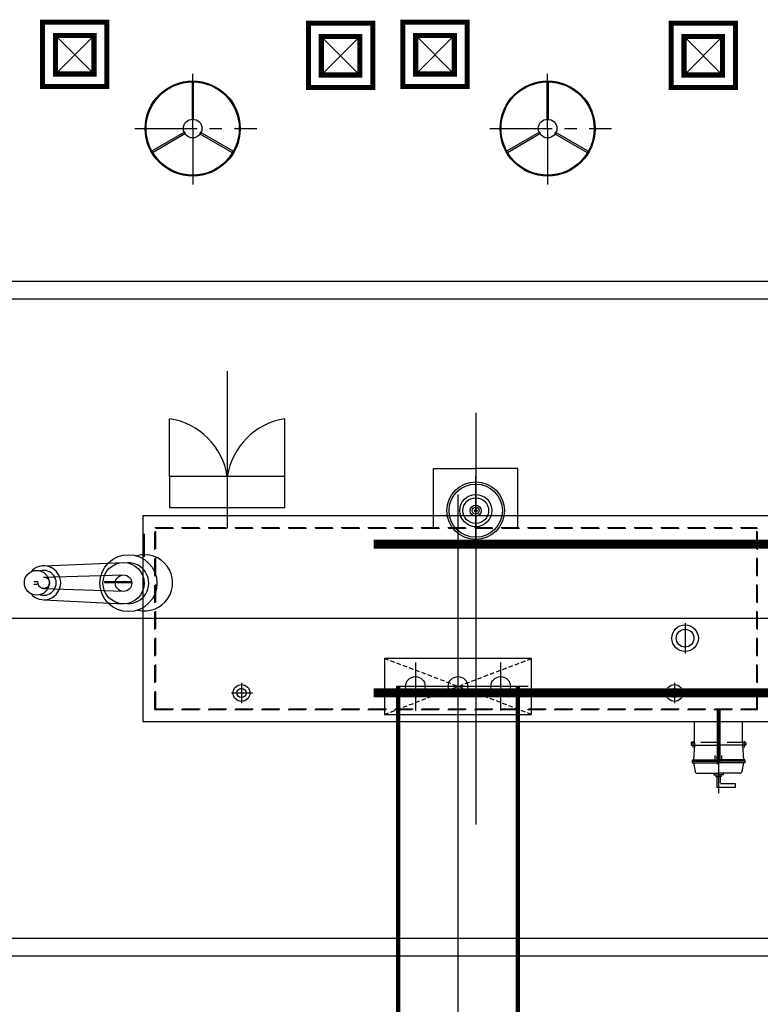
# Model space of a CAD drawing. Extents: x 18893 to 3351893, y -610358 to 406739.
# Tile 119 of 256: x 2074346 to 2082692, y 34790 to 45881. Entities that reach past the tile are written whole.
import ezdxf

# ---------------------------------------------------------------- set-up
doc = ezdxf.new("R2010")
doc.units = 0
doc.header["$LTSCALE"] = 800
doc.header["$MEASUREMENT"] = 0
for name, pattern in [('CENTER', [2, 1.25, -0.25, 0.25, -0.25]), ('CENTER2', [1.125, 0.75, -0.125, 0.125, -0.125]), ('CONTINOUS', [0]), ('DASHED2', [0.375, 0.25, -0.125]), ('HIDDEN2', [0.1875, 0.125, -0.0625])]:
    doc.linetypes.add(name, pattern=pattern)
doc.layers.get('0').update_dxf_attribs({"linetype": 'CONTINUOUS'})
doc.layers.add('KEY PLAN', color=251, linetype='CONTINUOUS')

# ---------------------------------------------------------------- blocks, each defined once
blk = doc.blocks.new('RATR')
at = {"layer": 'KEY PLAN'}
for p, q in [((-790926, 63318, 0), (-808796, 63319, 0)), ((-791126, 63118, 0), (-808596, 63119, 0)), ((-805549, 61422, 0), (-805344, 61422, 0)), ((-805549, 61375, 0), (-805549, 61422, 0)), ((-805384, 61375, 0), (-805549, 61375, 0)), ((-805379, 61297, 0), (-805379, 61371, 0)), ((-805344, 61297, 0), (-805344, 61422, 0)), ((-805642, 61142, 0), (-805626, 61241, 0)), ((-805602, 61261, 0), (-805362, 61261, 0)), ((-805414, 61262, 0), (-805414, 61280, 0)), ((-805414, 61280, 0), (-805363, 61280, 0)), ((-805393, 61280, 0), (-805393, 61297, 0)), ((-805393, 61297, 0), (-805363, 61297, 0)), ((-805121, 61261, 0), (-805362, 61261, 0)), ((-805331, 61297, 0), (-805360, 61297, 0)), ((-805309, 61280, 0), (-805360, 61280, 0)), ((-805331, 61280, 0), (-805331, 61297, 0)), ((-805309, 61262, 0), (-805309, 61280, 0)), ((-805081, 61142, 0), (-805097, 61241, 0)), ((-805660, 61143, 0), (-805362, 61143, 0)), ((-805660, 61109, 0), (-805660, 61143, 0)), ((-805660, 61126, 0), (-805362, 61126, 0)), ((-805377, 60535, 0), (-805377, 61149, 0)), ((-805064, 61143, 0), (-805362, 61143, 0)), ((-805064, 61126, 0), (-805362, 61126, 0)), ((-805346, 60535, 0), (-805346, 61158, 0)), ((-805064, 61109, 0), (-805064, 61143, 0)), ((-805660, 61109, 0), (-805362, 61109, 0)), ((-805632, 60944, 0), (-805643, 61109, 0)), ((-805398, 61109, 0), (-805398, 61060, 0)), ((-805347, 61099, 0), (-805376, 61099, 0)), ((-805064, 61109, 0), (-805362, 61109, 0)), ((-805325, 61109, 0), (-805325, 61060, 0)), ((-805092, 60944, 0), (-805080, 61109, 0)), ((-805670, 60944, 0), (-805362, 60944, 0)), ((-805670, 60914, 0), (-805670, 60944, 0)), ((-805670, 60914, 0), (-805631, 60914, 0)), ((-805650, 60901, 0), (-805650, 60972, 0)), ((-805631, 60914, 0), (-805631, 60944, 0)), ((-805631, 60914, 0), (-805631, 60678, 0)), ((-805053, 60944, 0), (-805362, 60944, 0)), ((-805092, 60914, 0), (-805092, 60944, 0)), ((-805053, 60914, 0), (-805092, 60914, 0)), ((-805092, 60914, 0), (-805092, 60678, 0)), ((-805073, 60901, 0), (-805073, 60972, 0)), ((-805053, 60914, 0), (-805053, 60944, 0)), ((-798876, 60678, 0), (-805938, 60678, 0)), ((-798876, 58358, 0), (-798876, 60678, 0)), ((-804866, 60242, 0), (-804866, 60473, 0)), ((-799986, 60242, 0), (-799986, 60473, 0)), ((-804977, 60357, 0), (-804741, 60357, 0)), ((-799875, 60357, 0), (-800111, 60357, 0)), ((-797758, 59307, 0), (-798657, 59352, 0)), ((-798743, 59117, 0), (-798441, 59117, 0)), ((-797758, 59181, 0), (-798657, 59212, 0)), ((-797646, 59131, 0), (-797679, 59131, 0)), ((-798755, 59105, 0), (-798440, 59105, 0)), ((-797758, 59052, 0), (-798657, 59027, 0)), ((-797646, 59101, 0), (-797679, 59101, 0)), ((-797758, 58925, 0), (-798657, 58887, 0)), ((-798520, 58899, 0), (-798520, 58891, 0)), ((-803102, 58501, 0), (-803102, 57827, 0)), ((-802150, 58501, 0), (-802150, 57827, 0)), ((-798876, 58358, 0), (-805938, 58358, 0)), ((-800476, 57918, 0), (-800476, 57268, 0)), ((-799176, 57918, 0), (-799176, 57268, 0)), ((-803102, 57827, 0), (-802626, 57827, 0)), ((-802150, 57827, 0), (-802626, 57827, 0)), ((-791126, 55918, 0), (-808596, 55919, 0)), ((-790926, 55718, 0), (-808796, 55719, 0))]:
    blk.add_line(p, q, dxfattribs=at)
at = {"layer": 'KEY PLAN', "linetype": 'CENTER', "ltscale": 1500}
for p, q in [((-802627, 57200, 0), (-802626, 61837, 0)), ((-802906, 60015, 0), (-802906, 60555, 0)), ((-802426, 60015, 0), (-802426, 60555, 0)), ((-801946, 60015, 0), (-801946, 60555, 0)), ((-803216, 60283, 0), (-801733, 60283, 0)), ((-809412, 59518, 0), (-790554, 59518, 0)), ((-799826, 56731, 0), (-799826, 58501, 0))]:
    blk.add_line(p, q, dxfattribs=at)
at = {"layer": 'KEY PLAN', "linetype": 'CENTER'}
for p, q in [((-805362, 60535, 0), (-805362, 61485, 0)), ((-798893, 58823, 0), (-798893, 58564, 0)), ((-802626, 58663, 0), (-802626, 57916, 0))]:
    blk.add_line(p, q, dxfattribs=at)
at = {"layer": 'KEY PLAN', "linetype": 'DASHED2'}
for p, q in [((-805661, 60913, 0), (-805053, 60913, 0)), ((-799011, 60543, 0), (-805803, 60543, 0)), ((-805803, 60543, 0), (-805803, 58501, 0)), ((-799019, 60535, 0), (-805795, 60535, 0)), ((-805795, 60535, 0), (-805795, 58493, 0)), ((-799019, 60535, 0), (-799019, 58501, 0)), ((-799011, 60543, 0), (-799011, 58493, 0)), ((-799019, 58501, 0), (-805803, 58501, 0)), ((-799011, 58493, 0), (-805795, 58493, 0))]:
    blk.add_line(p, q, dxfattribs=at)
at = {"layer": 'KEY PLAN', "linetype": 'HIDDEN2', "ltscale": 0.5}
for p, q in [((-803256, 60598, 0), (-801596, 59968, 0)), ((-801596, 60598, 0), (-803256, 59968, 0))]:
    blk.add_line(p, q, dxfattribs=at)
at = {"layer": 'KEY PLAN', "linetype": 'CENTER2'}
blk.add_line((-804985, 59571, 0), (-804985, 59912, 0), dxfattribs=at)
at = {"layer": 'KEY PLAN', "elevation": 0}
for points in [[(-803256, 59968), (-801596, 59968), (-801596, 60598), (-803256, 60598)], [(-800476, 57918), (-799176, 57918), (-799176, 58268), (-800476, 58268)]]:
    blk.add_lwpolyline(points, close=True, dxfattribs=at)
at = {"layer": 'KEY PLAN'}
for centre, radius in [((-805361, 61084, 0), 17.6), ((-805361, 61084, 0), 8.07), ((-804866, 60357, 0), 94.5), ((-804866, 60357, 0), 94.5), ((-799986, 60357, 0), 94.5), ((-799986, 60357, 0), 94.5), ((-804866, 60357, 0), 52.7), ((-802906, 60283, 0), 110), ((-802426, 60283, 0), 110), ((-801946, 60283, 0), 110), ((-799986, 60357, 0), 52.7), ((-804985, 59740, 0), 150), ((-804985, 59740, 0), 100), ((-798712, 59120, 0), 321), ((-798657, 59120, 0), 232), ((-797679, 59116, 0), 140), ((-798657, 59120, 0), 92.6), ((-802626, 58303, 0), 325), ((-802626, 58303, 0), 300), ((-802626, 58303, 0), 181), ((-802626, 58303, 0), 145), ((-802626, 58303, 0), 62.3), ((-802626, 58303, 0), 39.5), ((-802626, 58303, 0), 15)]:
    blk.add_circle(centre, radius, dxfattribs=at)
at = {"layer": 'KEY PLAN', "linetype": 'DASHED2'}
blk.add_circle((-797758, 59116, 0), 64.5, dxfattribs=at)
at = {"layer": 'KEY PLAN'}
for centre, radius, start, end in [((-805602, 61237, 0), 24.2, 90, 170.5273), ((-805121, 61237, 0), 24.2, 9.4727, 90), ((-798893, 59116, 0), 317, 76.0961, 286.4025), ((-798712, 59120, 0), 229, 86.619, 272.4271), ((-797758, 59116, 0), 191, 39.5465, 320.4535), ((-797758, 59116, 0), 140, 73.582, 286.418), ((-797679, 59116, 0), 15, 90, 270), ((-800594, 58036, 0), 777, 278.7283, 351.2717), ((-799058, 58036, 0), 777, 188.7283, 261.2717)]:
    blk.add_arc(centre, radius, start, end, dxfattribs=at)
blk = doc.blocks.new('400LAPL')
at = {"color": 8, "linetype": 'CENTER'}
for p, q in [((0, 0), (0, 878)), ((-929, 0), (1031, 0)), ((0, 0), (0, -903))]:
    blk.add_line(p, q, dxfattribs=at)
for points in [[(-10, 749), (-10, 136), (16, 142), (16, 743)], [(-644, -383), (-113, -76), (-131, -57), (-651, -358)], [(653, -366), (123, -60), (115, -85), (635, -385)]]:
    blk.add_lwpolyline(points)
for radius in [765, 750, 150]:
    blk.add_circle((0, 0), radius)
blk = doc.blocks.new('TESTPIT')
at = {"layer": 'KEY PLAN'}
for p, q in [((433887, 265959), (433132, 266714)), ((433132, 265959), (433887, 266714))]:
    blk.add_line(p, q, dxfattribs=at)
at = {"layer": 'KEY PLAN', "linetype": 'Continuous', "const_width": 100}
for points in [[(434144, 265708), (432886, 265708), (432886, 266966), (434144, 266966)], [(433887, 265959), (433132, 265959), (433132, 266714), (433887, 266714)]]:
    blk.add_lwpolyline(points, close=True, dxfattribs=at)

msp = doc.modelspace()

# ---------------------------------------------------------------- linework, layer by layer
at = {"layer": 'KEY PLAN', "linetype": 'CENTER2', "ltscale": 5000}
msp.add_lwpolyline([(2079284.97, 40533.64), (2079284.97, 23113.63)], dxfattribs=at)
at = {"layer": 'KEY PLAN', "linetype": 'CONTINOUS', "lineweight": 15, "const_width": 100, "elevation": 0}
for points in [[(2135084.97, 39973.33), (2078334.97, 39973.33)], [(2135084.97, 38297.33), (2078334.97, 38297.33)]]:
    msp.add_lwpolyline(points, dxfattribs=at)
at = {"layer": 'KEY PLAN', "const_width": 50}
for points in [[(2078609.97, 38370.33), (2078609.97, 23113.63)], [(2079959.97, 38370.33), (2079959.97, 23113.63)]]:
    msp.add_lwpolyline(points, dxfattribs=at)

# ---------------------------------------------------------------- block references
at = {"layer": 'KEY PLAN', "linetype": 'ByBlock', "ltscale": 2, "xscale": 0.5760000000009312, "yscale": 0.5760000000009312, "zscale": 0.5760000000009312, "rotation": 90}
for p in [(2228375.63, -204215.05, 0), (2231372.06, -204226.5, 0), (2232435.88, -204215.05, 0), (2235459.35, -204226.5, 0)]:
    msp.add_blockref('TESTPIT', p, dxfattribs=at)
at = {"layer": 'KEY PLAN', "xscale": 0.7000000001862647, "yscale": 0.7000000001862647, "zscale": 933.3333333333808}
for p in [(2076294.96, 44654.66, 0), (2076294.96, 44654.66, 0), (2080294.96, 44654.66, 0), (2080294.96, 44654.66, 0)]:
    msp.add_blockref('400LAPL', p, dxfattribs=at)
at = {"layer": 'KEY PLAN', "rotation": 180}
msp.add_blockref('RATR', (1276859.06, 98653.63, 0), dxfattribs=at)

doc.saveas('drawing.dxf')
